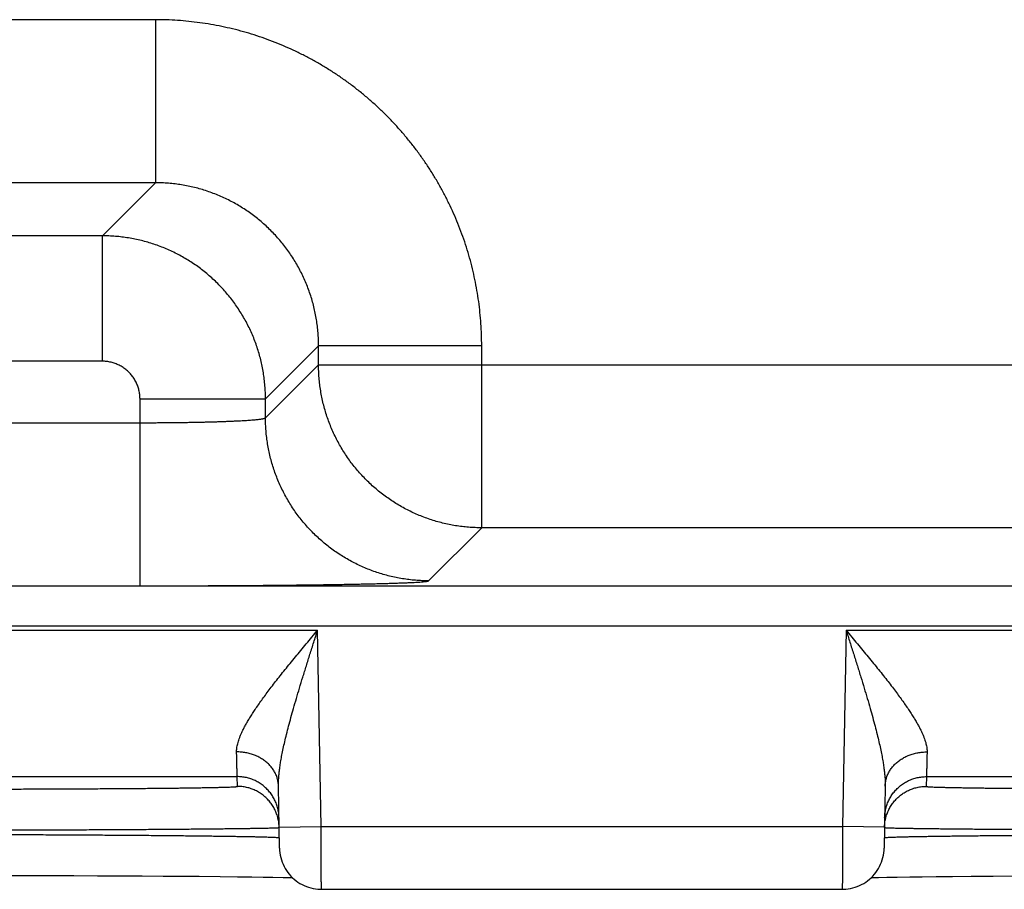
# Model space of a CAD drawing. Header units: inches. Extents: x 0 to 34, y 0 to 22.
# Tile 85 of 105: x 19.546 to 20.017, y 15.451 to 15.866. Entities that reach past the tile are written whole.
import ezdxf

# ---------------------------------------------------------------- set-up
doc = ezdxf.new("R2010")
doc.units = ezdxf.units.IN
doc.header["$LTSCALE"] = 1.87
doc.header["$MEASUREMENT"] = 0
doc.layers.get('0').update_dxf_attribs({"linetype": 'CONTINUOUS'})

msp = doc.modelspace()

# ---------------------------------------------------------------- linework, layer by layer
at = {"color": 7, "linetype": 'CONTINUOUS'}
for p, q in [((19.61137, 15.86637), (19.46106, 15.86637)), ((19.61137, 15.86637), (19.61137, 15.78839)), ((19.61137, 15.78839), (19.46106, 15.78839)), ((19.61137, 15.78839), (19.586, 15.76302)), ((19.586, 15.76302), (19.48643, 15.76302)), ((19.586, 15.70303), (19.586, 15.76302)), ((19.68936, 15.7104), (19.66399, 15.68503)), ((19.76735, 15.7104), (19.68936, 15.7104)), ((19.68936, 15.70137), (19.68936, 15.7104)), ((19.76735, 15.62339), (19.76735, 15.7104)), ((19.586, 15.70303), (19.48643, 15.70303)), ((19.66399, 15.676), (19.68936, 15.70137)), ((19.68936, 15.70137), (20.31307, 15.70137)), ((19.604, 15.68503), (19.66399, 15.68503)), ((19.604, 15.59565), (19.604, 15.68503)), ((19.66399, 15.676), (19.66399, 15.68503)), ((19.46843, 15.67364), (19.604, 15.67364)), ((19.74198, 15.59802), (19.76735, 15.62339)), ((20.23508, 15.62339), (19.76735, 15.62339)), ((13.33862, 15.59557), (20.72891, 15.59557)), ((19.46843, 15.59565), (19.604, 15.59565)), ((13.33862, 15.57655), (20.72891, 15.57655)), ((19.01154, 15.5744), (19.68889, 15.5744)), ((19.69053, 15.4805), (19.68889, 15.5744)), ((19.94154, 15.5744), (19.9399, 15.4805)), ((19.94154, 15.5744), (20.61889, 15.5744)), ((19.04998, 15.5044), (19.65045, 15.5044)), ((19.65054, 15.49972), (19.65045, 15.5044)), ((19.67071, 15.47016), (19.67019, 15.49991)), ((19.96025, 15.49991), (19.95973, 15.47016)), ((19.97998, 15.5044), (19.9799, 15.49972)), ((19.97998, 15.5044), (20.58045, 15.5044)), ((19.67053, 15.48016), (19.69053, 15.4805)), ((19.69053, 15.4805), (19.9399, 15.4805)), ((19.9599, 15.48016), (19.9399, 15.4805)), ((19.53708, 15.45715), (19.54907, 15.45713)), ((19.54907, 15.45713), (19.56087, 15.4571)), ((19.56087, 15.4571), (19.5724, 15.45706)), ((19.5724, 15.45706), (19.58362, 15.45702)), ((19.58362, 15.45702), (19.5945, 15.45697)), ((19.5945, 15.45697), (19.60498, 15.45691)), ((19.60498, 15.45691), (19.61503, 15.45685)), ((19.61503, 15.45685), (19.62424, 15.45678)), ((19.62424, 15.45678), (19.6323, 15.45672)), ((19.6323, 15.45672), (19.64238, 15.45663)), ((19.64238, 15.45663), (19.65067, 15.45654)), ((19.65067, 15.45654), (19.65744, 15.45646)), ((19.65744, 15.45646), (19.66293, 15.45639)), ((19.66293, 15.45639), (19.66749, 15.45632)), ((19.66749, 15.45632), (19.67248, 15.45623)), ((19.95364, 15.45614), (19.95702, 15.45621)), ((19.95702, 15.45621), (19.96104, 15.45628)), ((19.96104, 15.45628), (19.96596, 15.45636)), ((19.96596, 15.45636), (19.97207, 15.45645)), ((19.97207, 15.45645), (19.97788, 15.45652)), ((19.97788, 15.45652), (19.98458, 15.45659)), ((19.98458, 15.45659), (19.99234, 15.45667)), ((19.99234, 15.45667), (20.00136, 15.45675)), ((20.00136, 15.45675), (20.01188, 15.45682)), ((20.01188, 15.45682), (20.02094, 15.45688)), ((19.6907, 15.4505), (19.93973, 15.4505))]:
    msp.add_line(p, q, dxfattribs=at)
for points in [[(19.67071, 15.47016), (19.67076, 15.46903), (19.67087, 15.4679), (19.67105, 15.46679), (19.67129, 15.46569), (19.6716, 15.4646), (19.67196, 15.46353), (19.67238, 15.46248), (19.67287, 15.46146), (19.6734, 15.46047), (19.674, 15.45951), (19.67465, 15.45858), (19.67534, 15.45769), (19.67609, 15.45685), (19.67689, 15.45604), (19.67772, 15.45529), (19.6786, 15.45458), (19.67952, 15.45392), (19.68048, 15.45332), (19.68146, 15.45277), (19.68248, 15.45227), (19.68352, 15.45184), (19.68459, 15.45146), (19.68567, 15.45115), (19.68677, 15.45089), (19.68788, 15.4507), (19.68901, 15.45058), (19.69013, 15.45051), (19.6907, 15.4505)], [(19.93973, 15.4505), (19.9403, 15.45051), (19.94143, 15.45058), (19.94255, 15.4507), (19.94366, 15.45089), (19.94476, 15.45115), (19.94585, 15.45146), (19.94691, 15.45184), (19.94795, 15.45227), (19.94897, 15.45277), (19.94996, 15.45332), (19.95091, 15.45392), (19.95183, 15.45458), (19.95271, 15.45529), (19.95355, 15.45604), (19.95434, 15.45685), (19.95509, 15.45769), (19.95579, 15.45858), (19.95643, 15.45951), (19.95703, 15.46047), (19.95757, 15.46146), (19.95805, 15.46248), (19.95847, 15.46353), (19.95884, 15.4646), (19.95914, 15.46569), (19.95938, 15.46679), (19.95956, 15.4679), (19.95967, 15.46903), (19.95973, 15.47016)], [(19.67248, 15.45623), (19.6765, 15.45615), (19.67679, 15.45614)]]:
    msp.add_lwpolyline(points, dxfattribs=at)
for points, knots in [([(19.76735, 15.7104), (19.76735, 15.71217), (19.76729, 15.71571), (19.76702, 15.72102), (19.76656, 15.72633), (19.76593, 15.73162), (19.76511, 15.73688), (19.76412, 15.74212), (19.76295, 15.74731), (19.7616, 15.75247), (19.76008, 15.75757), (19.75838, 15.76263), (19.75651, 15.76762), (19.75447, 15.77254), (19.75226, 15.77739), (19.74989, 15.78216), (19.74736, 15.78685), (19.74467, 15.79145), (19.74183, 15.79595), (19.73883, 15.80036), (19.73569, 15.80466), (19.73239, 15.80885), (19.72896, 15.81292), (19.72539, 15.81688), (19.72169, 15.82071), (19.71786, 15.82441), (19.7139, 15.82798), (19.70983, 15.83142), (19.70564, 15.83471), (19.70134, 15.83785), (19.69694, 15.84085), (19.69243, 15.8437), (19.68783, 15.84639), (19.68314, 15.84892), (19.67837, 15.85129), (19.67352, 15.85349), (19.6686, 15.85553), (19.66361, 15.8574), (19.65856, 15.8591), (19.65345, 15.86062), (19.6483, 15.86197), (19.6431, 15.86314), (19.63786, 15.86414), (19.6326, 15.86495), (19.62731, 15.86559), (19.622, 15.86604), (19.61669, 15.86631), (19.61314, 15.86637), (19.61137, 15.86637)], [0, 0, 0, 0, 0.021679, 0.043391, 0.065125, 0.086868, 0.108612, 0.130348, 0.152083, 0.173825, 0.195576, 0.217329, 0.239078, 0.260824, 0.282566, 0.304307, 0.326048, 0.34779, 0.369532, 0.391275, 0.413018, 0.43476, 0.456502, 0.478244, 0.499987, 0.521728, 0.54347, 0.565212, 0.586954, 0.608697, 0.63044, 0.652182, 0.673925, 0.695668, 0.717409, 0.73915, 0.760892, 0.782639, 0.804392, 0.826144, 0.847888, 0.869627, 0.891369, 0.913118, 0.934866, 0.956604, 0.978319, 1, 1, 1, 1]), ([(19.68936, 15.7104), (19.68936, 15.71144), (19.68932, 15.71354), (19.68913, 15.71668), (19.68882, 15.7198), (19.68837, 15.72292), (19.68781, 15.72601), (19.68712, 15.72907), (19.68631, 15.73211), (19.68537, 15.73511), (19.68432, 15.73807), (19.68315, 15.74098), (19.68186, 15.74385), (19.68046, 15.74666), (19.67894, 15.74941), (19.67732, 15.7521), (19.67558, 15.75472), (19.67375, 15.75727), (19.67181, 15.75974), (19.66978, 15.76213), (19.66765, 15.76444), (19.66543, 15.76666), (19.66312, 15.76879), (19.66073, 15.77083), (19.65825, 15.77277), (19.65571, 15.7746), (19.65308, 15.77633), (19.6504, 15.77796), (19.64764, 15.77948), (19.64483, 15.78088), (19.64197, 15.78217), (19.63905, 15.78334), (19.63609, 15.7844), (19.63309, 15.78533), (19.63005, 15.78614), (19.62699, 15.78683), (19.62389, 15.7874), (19.62078, 15.78784), (19.61765, 15.78816), (19.61452, 15.78834), (19.61242, 15.78839), (19.61137, 15.78839)], [0, 0, 0, 0, 0.025651, 0.0513, 0.076947, 0.102591, 0.128237, 0.153883, 0.179527, 0.205168, 0.230806, 0.256442, 0.282076, 0.307709, 0.333341, 0.358973, 0.384606, 0.410237, 0.435867, 0.461498, 0.487129, 0.512759, 0.538389, 0.564021, 0.589654, 0.615288, 0.640922, 0.666557, 0.692194, 0.717832, 0.74347, 0.769112, 0.794758, 0.820409, 0.846064, 0.871721, 0.897376, 0.923029, 0.948682, 0.974339, 1, 1, 1, 1]), ([(19.66399, 15.68503), (19.66399, 15.68608), (19.66395, 15.68817), (19.66376, 15.69131), (19.66344, 15.69443), (19.663, 15.69754), (19.66243, 15.70064), (19.66174, 15.7037), (19.66093, 15.70674), (19.65999, 15.70974), (19.65893, 15.7127), (19.65776, 15.71561), (19.65647, 15.71848), (19.65506, 15.72129), (19.65355, 15.72404), (19.65192, 15.72673), (19.65019, 15.72935), (19.64836, 15.73189), (19.64642, 15.73436), (19.64438, 15.73676), (19.64225, 15.73906), (19.64003, 15.74128), (19.63772, 15.74341), (19.63533, 15.74545), (19.63286, 15.74739), (19.63031, 15.74922), (19.62769, 15.75096), (19.625, 15.75258), (19.62224, 15.7541), (19.61943, 15.7555), (19.61657, 15.75679), (19.61365, 15.75797), (19.61069, 15.75902), (19.60769, 15.75996), (19.60466, 15.76077), (19.60159, 15.76146), (19.5985, 15.76203), (19.5954, 15.76247), (19.59227, 15.76278), (19.58914, 15.76297), (19.58705, 15.76302), (19.586, 15.76302)], [0, 0, 0, 0, 0.025649, 0.051299, 0.076949, 0.102599, 0.12825, 0.153902, 0.179554, 0.205206, 0.230861, 0.256516, 0.282163, 0.307798, 0.333428, 0.359062, 0.384696, 0.410327, 0.435953, 0.461578, 0.487206, 0.512843, 0.538488, 0.564134, 0.589778, 0.615424, 0.641077, 0.666731, 0.692383, 0.718035, 0.74369, 0.769342, 0.794985, 0.820622, 0.846261, 0.871901, 0.897532, 0.923151, 0.948764, 0.974379, 1, 1, 1, 1]), ([(19.604, 15.68503), (19.604, 15.68537), (19.60398, 15.68607), (19.60389, 15.68711), (19.60374, 15.68814), (19.60353, 15.68917), (19.60326, 15.69018), (19.60293, 15.69118), (19.60254, 15.69215), (19.6021, 15.6931), (19.6016, 15.69403), (19.60105, 15.69492), (19.60045, 15.69578), (19.5998, 15.6966), (19.5991, 15.69738), (19.59836, 15.69813), (19.59758, 15.69882), (19.59676, 15.69947), (19.5959, 15.70007), (19.595, 15.70063), (19.59408, 15.70112), (19.59313, 15.70156), (19.59216, 15.70195), (19.59116, 15.70228), (19.59014, 15.70255), (19.58912, 15.70276), (19.58808, 15.70292), (19.58704, 15.70301), (19.58635, 15.70303), (19.586, 15.70303)], [0, 0, 0, 0, 0.036709, 0.073587, 0.110586, 0.147665, 0.184784, 0.221901, 0.258985, 0.296046, 0.333105, 0.370177, 0.407259, 0.444342, 0.481418, 0.518492, 0.55557, 0.592653, 0.629736, 0.666809, 0.703866, 0.740926, 0.778015, 0.815145, 0.85228, 0.889378, 0.926393, 0.963283, 1, 1, 1, 1]), ([(19.76735, 15.62339), (19.7663, 15.62339), (19.76421, 15.62343), (19.76107, 15.62362), (19.75795, 15.62394), (19.75484, 15.62438), (19.75175, 15.62495), (19.74868, 15.62564), (19.74565, 15.62645), (19.74265, 15.62739), (19.73969, 15.62844), (19.73678, 15.62961), (19.73391, 15.6309), (19.7311, 15.63231), (19.72835, 15.63382), (19.72566, 15.63545), (19.72304, 15.63718), (19.72049, 15.63902), (19.71802, 15.64096), (19.71562, 15.64299), (19.71332, 15.64512), (19.71109, 15.64735), (19.70896, 15.64965), (19.70693, 15.65205), (19.70499, 15.65452), (19.70315, 15.65707), (19.70142, 15.65969), (19.6998, 15.66238), (19.69828, 15.66513), (19.69688, 15.66794), (19.69559, 15.67081), (19.69441, 15.67372), (19.69336, 15.67668), (19.69242, 15.67968), (19.69161, 15.68271), (19.69092, 15.68578), (19.69035, 15.68887), (19.68991, 15.69198), (19.68959, 15.6951), (19.6894, 15.69823), (19.68936, 15.70033), (19.68936, 15.70137)], [0, 0, 0, 0, 0.02564, 0.05128, 0.076921, 0.102562, 0.128203, 0.153844, 0.179486, 0.205128, 0.23077, 0.256413, 0.282055, 0.307698, 0.333341, 0.358984, 0.384628, 0.410271, 0.435915, 0.461558, 0.487202, 0.512845, 0.538489, 0.564132, 0.589776, 0.615419, 0.641062, 0.666705, 0.692348, 0.71799, 0.743634, 0.769276, 0.794917, 0.820558, 0.846199, 0.871842, 0.897484, 0.923122, 0.948753, 0.974378, 1, 1, 1, 1]), ([(19.604, 15.67364), (19.60486, 15.67364), (19.60658, 15.67364), (19.60917, 15.67365), (19.61174, 15.67366), (19.6143, 15.67367), (19.61683, 15.67369), (19.61935, 15.67372), (19.62183, 15.67375), (19.62428, 15.67378), (19.6267, 15.67382), (19.62907, 15.67386), (19.63139, 15.6739), (19.63366, 15.67395), (19.63588, 15.674), (19.63804, 15.67406), (19.64014, 15.67412), (19.64217, 15.67419), (19.64413, 15.67425), (19.64602, 15.67433), (19.64782, 15.6744), (19.64955, 15.67448), (19.65119, 15.67456), (19.65274, 15.67464), (19.6542, 15.67473), (19.65557, 15.67481), (19.65684, 15.6749), (19.65802, 15.675), (19.65909, 15.67509), (19.66006, 15.67519), (19.66093, 15.67528), (19.66169, 15.67538), (19.66234, 15.67548), (19.66288, 15.67558), (19.66332, 15.67568), (19.66365, 15.67578), (19.66387, 15.67587), (19.66397, 15.67596), (19.66399, 15.676)], [0, 0, 0, 0, 0.042991, 0.085924, 0.128707, 0.171258, 0.21349, 0.255321, 0.296667, 0.337447, 0.377581, 0.417004, 0.455656, 0.493477, 0.530407, 0.56637, 0.601289, 0.635089, 0.667703, 0.699071, 0.72914, 0.757856, 0.785171, 0.81103, 0.835387, 0.858194, 0.87941, 0.898996, 0.916917, 0.933141, 0.947642, 0.960394, 0.971379, 0.980583, 0.988005, 0.993656, 0.997589, 1, 1, 1, 1]), ([(19.74198, 15.59802), (19.74093, 15.59802), (19.73884, 15.59806), (19.7357, 15.59825), (19.73258, 15.59857), (19.72947, 15.59901), (19.72638, 15.59958), (19.72331, 15.60027), (19.72028, 15.60108), (19.71728, 15.60202), (19.71432, 15.60307), (19.71141, 15.60424), (19.70854, 15.60553), (19.70573, 15.60694), (19.70298, 15.60845), (19.70029, 15.61008), (19.69767, 15.61181), (19.69512, 15.61365), (19.69265, 15.61559), (19.69026, 15.61762), (19.68795, 15.61975), (19.68573, 15.62197), (19.6836, 15.62428), (19.68156, 15.62668), (19.67962, 15.62915), (19.67779, 15.6317), (19.67605, 15.63432), (19.67443, 15.63701), (19.67291, 15.63976), (19.67151, 15.64257), (19.67022, 15.64543), (19.66905, 15.64835), (19.66799, 15.65131), (19.66706, 15.6543), (19.66624, 15.65734), (19.66555, 15.6604), (19.66498, 15.66349), (19.66454, 15.6666), (19.66422, 15.66973), (19.66403, 15.67286), (19.66399, 15.67496), (19.66399, 15.676)], [0, 0, 0, 0, 0.025639, 0.051278, 0.076917, 0.102557, 0.128197, 0.153837, 0.179478, 0.205119, 0.23076, 0.256401, 0.282043, 0.307684, 0.333326, 0.358968, 0.38461, 0.410253, 0.435895, 0.461538, 0.48718, 0.512822, 0.538465, 0.564107, 0.58975, 0.615392, 0.641034, 0.666676, 0.692318, 0.717959, 0.743601, 0.769242, 0.794883, 0.820523, 0.846164, 0.871804, 0.897444, 0.923083, 0.948722, 0.974361, 1, 1, 1, 1]), ([(19.604, 15.59565), (19.60562, 15.59565), (19.60885, 15.59565), (19.61371, 15.59565), (19.61855, 15.59566), (19.62339, 15.59567), (19.62819, 15.59569), (19.63297, 15.5957), (19.63771, 15.59572), (19.64241, 15.59574), (19.64707, 15.59577), (19.65167, 15.5958), (19.65621, 15.59583), (19.66068, 15.59586), (19.66509, 15.5959), (19.66941, 15.59594), (19.67366, 15.59598), (19.67782, 15.59602), (19.68189, 15.59607), (19.68586, 15.59612), (19.68973, 15.59617), (19.69349, 15.59622), (19.69714, 15.59628), (19.70067, 15.59634), (19.70409, 15.5964), (19.70737, 15.59646), (19.71053, 15.59653), (19.71356, 15.59659), (19.71645, 15.59666), (19.7192, 15.59673), (19.72181, 15.5968), (19.72427, 15.59688), (19.72658, 15.59695), (19.72874, 15.59703), (19.73074, 15.5971), (19.73258, 15.59718), (19.73427, 15.59726), (19.73579, 15.59734), (19.73714, 15.59742), (19.73833, 15.5975), (19.73936, 15.59759), (19.74021, 15.59767), (19.7409, 15.59775), (19.74141, 15.59783), (19.74175, 15.59791), (19.74193, 15.59797), (19.74198, 15.59802)], [0, 0, 0, 0, 0.035155, 0.070332, 0.105465, 0.140486, 0.175331, 0.209946, 0.2443, 0.278364, 0.312092, 0.345431, 0.378331, 0.410756, 0.442665, 0.474023, 0.504795, 0.534941, 0.564421, 0.593196, 0.62123, 0.648493, 0.674951, 0.700568, 0.725307, 0.74914, 0.772045, 0.79399, 0.814946, 0.834883, 0.853777, 0.871611, 0.888361, 0.904004, 0.918516, 0.931885, 0.944098, 0.95514, 0.964991, 0.97364, 0.981076, 0.987296, 0.992293, 0.996066, 0.99862, 1, 1, 1, 1]), ([(19.65019, 15.51619), (19.65018, 15.51649), (19.6502, 15.51711), (19.65028, 15.51807), (19.65045, 15.51909), (19.65069, 15.52017), (19.65102, 15.52132), (19.65143, 15.52254), (19.65193, 15.52384), (19.65253, 15.52522), (19.65323, 15.5267), (19.65403, 15.52826), (19.65495, 15.52993), (19.65599, 15.53169), (19.65714, 15.53357), (19.65842, 15.53556), (19.65983, 15.53766), (19.66138, 15.53987), (19.66305, 15.54221), (19.66487, 15.54466), (19.66681, 15.54723), (19.66888, 15.54992), (19.67107, 15.55271), (19.67338, 15.5556), (19.6758, 15.55859), (19.6783, 15.56165), (19.68088, 15.56478), (19.68352, 15.56795), (19.68619, 15.57117), (19.68799, 15.57332), (19.68889, 15.5744)], [0, 0, 0, 0, 0.012748, 0.02631, 0.040825, 0.05643, 0.073259, 0.091446, 0.111119, 0.132398, 0.155408, 0.180278, 0.207125, 0.236056, 0.267179, 0.300592, 0.336369, 0.374569, 0.415239, 0.458386, 0.503977, 0.551968, 0.602248, 0.654668, 0.709049, 0.765114, 0.822551, 0.881048, 0.940301, 1, 1, 1, 1]), ([(19.67019, 15.49991), (19.67018, 15.50044), (19.67018, 15.50154), (19.67026, 15.50328), (19.6704, 15.50518), (19.67063, 15.50728), (19.67094, 15.50958), (19.67135, 15.5121), (19.67186, 15.51486), (19.67248, 15.51788), (19.67322, 15.52116), (19.67408, 15.52472), (19.67506, 15.52857), (19.67618, 15.53271), (19.67742, 15.53714), (19.67878, 15.54184), (19.68026, 15.54682), (19.68185, 15.55202), (19.68353, 15.55743), (19.68527, 15.563), (19.68707, 15.56867), (19.68828, 15.57248), (19.68889, 15.5744)], [0, 0, 0, 0, 0.020468, 0.042947, 0.067689, 0.09495, 0.124998, 0.158101, 0.194485, 0.234378, 0.277984, 0.325491, 0.377042, 0.432698, 0.492454, 0.556176, 0.623645, 0.6945, 0.768249, 0.844204, 0.921675, 1, 1, 1, 1]), ([(19.94154, 15.5744), (19.94215, 15.57248), (19.94336, 15.56867), (19.94516, 15.563), (19.94691, 15.55743), (19.94858, 15.55202), (19.95017, 15.54682), (19.95165, 15.54184), (19.95302, 15.53714), (19.95426, 15.53271), (19.95537, 15.52857), (19.95635, 15.52472), (19.95721, 15.52116), (19.95795, 15.51788), (19.95857, 15.51486), (19.95908, 15.5121), (19.95949, 15.50958), (19.9598, 15.50728), (19.96003, 15.50518), (19.96018, 15.50328), (19.96025, 15.50154), (19.96025, 15.50044), (19.96025, 15.49991)], [0, 0, 0, 0, 0.078325, 0.155796, 0.231751, 0.3055, 0.376355, 0.443825, 0.507547, 0.567302, 0.622959, 0.674509, 0.722017, 0.765623, 0.805516, 0.8419, 0.875003, 0.905051, 0.932311, 0.957054, 0.979532, 1, 1, 1, 1]), ([(19.94154, 15.5744), (19.94244, 15.57332), (19.94424, 15.57117), (19.94692, 15.56795), (19.94955, 15.56478), (19.95213, 15.56165), (19.95464, 15.55859), (19.95705, 15.5556), (19.95936, 15.55271), (19.96155, 15.54992), (19.96363, 15.54723), (19.96557, 15.54466), (19.96738, 15.54221), (19.96906, 15.53987), (19.9706, 15.53766), (19.97201, 15.53556), (19.97329, 15.53357), (19.97445, 15.53169), (19.97548, 15.52993), (19.9764, 15.52826), (19.97721, 15.5267), (19.9779, 15.52522), (19.9785, 15.52384), (19.97901, 15.52254), (19.97942, 15.52132), (19.97974, 15.52017), (19.97998, 15.51909), (19.98015, 15.51807), (19.98024, 15.51711), (19.98025, 15.51649), (19.98024, 15.51619)], [0, 0, 0, 0, 0.059699, 0.118952, 0.177449, 0.234886, 0.290951, 0.345331, 0.397752, 0.448032, 0.496022, 0.541614, 0.58476, 0.625431, 0.663631, 0.699408, 0.732821, 0.763944, 0.792875, 0.819722, 0.844591, 0.867602, 0.888881, 0.908554, 0.926741, 0.94357, 0.959175, 0.97369, 0.987252, 1, 1, 1, 1]), ([(19.67019, 15.49991), (19.67018, 15.50022), (19.67015, 15.50084), (19.67004, 15.50176), (19.66987, 15.50267), (19.66964, 15.50357), (19.66935, 15.50447), (19.669, 15.50534), (19.66859, 15.5062), (19.66812, 15.50704), (19.6676, 15.50785), (19.66703, 15.50864), (19.6664, 15.5094), (19.66573, 15.51013), (19.665, 15.51083), (19.66423, 15.51149), (19.66342, 15.51212), (19.66256, 15.51271), (19.66167, 15.51325), (19.66074, 15.51376), (19.65978, 15.51422), (19.65879, 15.51463), (19.65778, 15.515), (19.65674, 15.51532), (19.65568, 15.51559), (19.6546, 15.51582), (19.65351, 15.51599), (19.65241, 15.51611), (19.6513, 15.51618), (19.65056, 15.5162), (19.65019, 15.51619)], [0, 0, 0, 0, 0.032392, 0.064828, 0.097353, 0.130008, 0.162834, 0.195869, 0.229146, 0.262697, 0.296547, 0.33072, 0.365232, 0.400096, 0.435322, 0.470911, 0.506865, 0.543176, 0.579837, 0.616833, 0.654147, 0.691759, 0.729644, 0.767777, 0.806127, 0.844665, 0.883356, 0.922166, 0.96106, 1, 1, 1, 1]), ([(19.65045, 15.5044), (19.65045, 15.50443), (19.65045, 15.50452), (19.65045, 15.50473), (19.65044, 15.50505), (19.65043, 15.5055), (19.65042, 15.50606), (19.6504, 15.50674), (19.65038, 15.50754), (19.65036, 15.50845), (19.65034, 15.50947), (19.65032, 15.51061), (19.65029, 15.51185), (19.65026, 15.51321), (19.65022, 15.51467), (19.6502, 15.51567), (19.65019, 15.51619)], [0, 0, 0, 0, 0.007237, 0.024647, 0.052204, 0.089867, 0.137575, 0.195249, 0.26279, 0.340082, 0.426991, 0.523369, 0.629049, 0.743853, 0.867579, 1, 1, 1, 1]), ([(19.96025, 15.49991), (19.96025, 15.50022), (19.96028, 15.50084), (19.96039, 15.50176), (19.96056, 15.50267), (19.96079, 15.50357), (19.96108, 15.50447), (19.96143, 15.50534), (19.96184, 15.5062), (19.96231, 15.50704), (19.96283, 15.50785), (19.9634, 15.50864), (19.96403, 15.5094), (19.96471, 15.51013), (19.96543, 15.51083), (19.9662, 15.51149), (19.96701, 15.51212), (19.96787, 15.51271), (19.96876, 15.51325), (19.96969, 15.51376), (19.97065, 15.51422), (19.97164, 15.51463), (19.97266, 15.515), (19.9737, 15.51532), (19.97476, 15.51559), (19.97583, 15.51582), (19.97692, 15.51599), (19.97802, 15.51611), (19.97913, 15.51618), (19.97987, 15.5162), (19.98024, 15.51619)], [0, 0, 0, 0, 0.032391, 0.064827, 0.097351, 0.130006, 0.162832, 0.195867, 0.229144, 0.262694, 0.296544, 0.330717, 0.365228, 0.400093, 0.435318, 0.470908, 0.506861, 0.543173, 0.579833, 0.616829, 0.654144, 0.691755, 0.729641, 0.767774, 0.806125, 0.844663, 0.883355, 0.922165, 0.961059, 1, 1, 1, 1]), ([(19.98024, 15.51619), (19.98023, 15.51567), (19.98021, 15.51467), (19.98018, 15.51321), (19.98015, 15.51185), (19.98012, 15.51061), (19.98009, 15.50947), (19.98007, 15.50845), (19.98005, 15.50754), (19.98003, 15.50674), (19.98002, 15.50606), (19.98, 15.5055), (19.97999, 15.50505), (19.97999, 15.50473), (19.97998, 15.50452), (19.97998, 15.50443), (19.97998, 15.5044)], [0, 0, 0, 0, 0.132421, 0.256145, 0.370945, 0.476622, 0.572998, 0.659906, 0.737199, 0.804741, 0.862417, 0.910128, 0.947793, 0.975352, 0.992763, 1, 1, 1, 1]), ([(19.67045, 15.48475), (19.67045, 15.48512), (19.67041, 15.48586), (19.6703, 15.48696), (19.67013, 15.48806), (19.66989, 15.48914), (19.6696, 15.49021), (19.66925, 15.49127), (19.66884, 15.4923), (19.66837, 15.49331), (19.66785, 15.49429), (19.66728, 15.49524), (19.66665, 15.49615), (19.66597, 15.49703), (19.66525, 15.49787), (19.66448, 15.49867), (19.66367, 15.49943), (19.66281, 15.50014), (19.66192, 15.5008), (19.661, 15.50141), (19.66004, 15.50197), (19.65905, 15.50247), (19.65803, 15.50292), (19.65699, 15.50331), (19.65593, 15.50364), (19.65486, 15.50392), (19.65377, 15.50413), (19.65267, 15.50429), (19.65156, 15.50438), (19.65082, 15.5044), (19.65045, 15.5044)], [0, 0, 0, 0, 0.035714, 0.071427, 0.107141, 0.142855, 0.178568, 0.214282, 0.249996, 0.28571, 0.321424, 0.357138, 0.392852, 0.428566, 0.46428, 0.499994, 0.535708, 0.571423, 0.607137, 0.642852, 0.678566, 0.714281, 0.749996, 0.785711, 0.821425, 0.85714, 0.892855, 0.92857, 0.964285, 1, 1, 1, 1]), ([(19.95998, 15.48475), (19.95999, 15.48512), (19.96002, 15.48586), (19.96013, 15.48696), (19.9603, 15.48806), (19.96054, 15.48914), (19.96083, 15.49021), (19.96118, 15.49127), (19.96159, 15.4923), (19.96206, 15.49331), (19.96258, 15.49429), (19.96316, 15.49524), (19.96378, 15.49615), (19.96446, 15.49703), (19.96518, 15.49787), (19.96595, 15.49867), (19.96677, 15.49943), (19.96762, 15.50014), (19.96851, 15.5008), (19.96944, 15.50141), (19.9704, 15.50197), (19.97139, 15.50247), (19.9724, 15.50292), (19.97344, 15.50331), (19.9745, 15.50364), (19.97557, 15.50392), (19.97666, 15.50413), (19.97776, 15.50429), (19.97887, 15.50438), (19.97961, 15.5044), (19.97998, 15.5044)], [0, 0, 0, 0, 0.035714, 0.071427, 0.107141, 0.142855, 0.178568, 0.214282, 0.249996, 0.28571, 0.321424, 0.357138, 0.392852, 0.428566, 0.46428, 0.499994, 0.535708, 0.571423, 0.607137, 0.642852, 0.678566, 0.714281, 0.749996, 0.785711, 0.821425, 0.85714, 0.892855, 0.92857, 0.964285, 1, 1, 1, 1]), ([(19.50058, 15.49841), (19.50229, 15.49841), (19.50571, 15.49841), (19.51082, 15.49841), (19.51593, 15.49842), (19.52101, 15.49842), (19.52607, 15.49843), (19.53109, 15.49844), (19.53609, 15.49845), (19.54104, 15.49846), (19.54594, 15.49847), (19.55079, 15.49849), (19.55559, 15.4985), (19.56032, 15.49852), (19.56497, 15.49854), (19.56956, 15.49856), (19.57406, 15.49858), (19.57848, 15.4986), (19.5828, 15.49863), (19.58703, 15.49865), (19.59116, 15.49868), (19.59519, 15.4987), (19.5991, 15.49873), (19.6029, 15.49876), (19.60658, 15.49879), (19.61014, 15.49883), (19.61357, 15.49886), (19.61686, 15.49889), (19.62002, 15.49893), (19.62305, 15.49896), (19.62593, 15.499), (19.62866, 15.49904), (19.63124, 15.49908), (19.63367, 15.49912), (19.63595, 15.49916), (19.63807, 15.4992), (19.64003, 15.49924), (19.64183, 15.49928), (19.64346, 15.49932), (19.64492, 15.49936), (19.64622, 15.49941), (19.64735, 15.49945), (19.6483, 15.49949), (19.64909, 15.49954), (19.64968, 15.49958), (19.65015, 15.49962), (19.65036, 15.49967), (19.65054, 15.49969), (19.65054, 15.49972)], [0, 0, 0, 0, 0.034179, 0.068307, 0.102345, 0.13625, 0.169984, 0.203512, 0.236803, 0.269825, 0.302539, 0.334906, 0.366883, 0.398426, 0.429499, 0.460068, 0.490102, 0.519565, 0.548423, 0.576641, 0.604187, 0.631029, 0.657136, 0.682477, 0.707021, 0.730741, 0.75361, 0.775602, 0.796692, 0.816852, 0.836059, 0.854291, 0.87153, 0.887753, 0.90294, 0.917073, 0.930141, 0.942128, 0.953018, 0.962793, 0.971443, 0.978961, 0.985339, 0.990571, 0.99465, 0.997574, 0.999345, 1, 1, 1, 1]), ([(19.67053, 15.48016), (19.67052, 15.4805), (19.67049, 15.48121), (19.67038, 15.48228), (19.67021, 15.48338), (19.66998, 15.48447), (19.66968, 15.48554), (19.66933, 15.48659), (19.66892, 15.48762), (19.66846, 15.48863), (19.66793, 15.48961), (19.66736, 15.49056), (19.66673, 15.49147), (19.66606, 15.49235), (19.66533, 15.49319), (19.66456, 15.49399), (19.66375, 15.49475), (19.6629, 15.49546), (19.662, 15.49612), (19.66108, 15.49673), (19.66012, 15.49729), (19.65913, 15.49779), (19.65811, 15.49824), (19.65707, 15.49863), (19.65602, 15.49897), (19.65494, 15.49924), (19.65385, 15.49945), (19.65275, 15.49961), (19.65165, 15.4997), (19.65091, 15.49972), (19.65054, 15.49972)], [0, 0, 0, 0, 0.033068, 0.068879, 0.104691, 0.140503, 0.176314, 0.212126, 0.247938, 0.28375, 0.319562, 0.355374, 0.391186, 0.426998, 0.46281, 0.498622, 0.534434, 0.570247, 0.606059, 0.641872, 0.677684, 0.713497, 0.74931, 0.785123, 0.820935, 0.856748, 0.892561, 0.928374, 0.964187, 1, 1, 1, 1]), ([(19.9599, 15.48016), (19.95991, 15.4805), (19.95994, 15.48121), (19.96005, 15.48228), (19.96022, 15.48338), (19.96046, 15.48447), (19.96075, 15.48554), (19.9611, 15.48659), (19.96151, 15.48762), (19.96198, 15.48863), (19.9625, 15.48961), (19.96307, 15.49056), (19.9637, 15.49147), (19.96438, 15.49235), (19.9651, 15.49319), (19.96587, 15.49399), (19.96668, 15.49475), (19.96754, 15.49546), (19.96843, 15.49612), (19.96936, 15.49673), (19.97032, 15.49729), (19.9713, 15.49779), (19.97232, 15.49824), (19.97336, 15.49863), (19.97442, 15.49897), (19.97549, 15.49924), (19.97658, 15.49945), (19.97768, 15.49961), (19.97879, 15.4997), (19.97953, 15.49972), (19.9799, 15.49972)], [0, 0, 0, 0, 0.033068, 0.068879, 0.104691, 0.140503, 0.176314, 0.212126, 0.247938, 0.28375, 0.319562, 0.355374, 0.391186, 0.426998, 0.46281, 0.498622, 0.534434, 0.570247, 0.606059, 0.641872, 0.677684, 0.713497, 0.74931, 0.785123, 0.820935, 0.856748, 0.892561, 0.928374, 0.964187, 1, 1, 1, 1]), ([(19.9799, 15.49972), (19.9799, 15.49969), (19.98007, 15.49967), (19.98028, 15.49962), (19.98075, 15.49958), (19.98135, 15.49954), (19.98213, 15.49949), (19.98309, 15.49945), (19.98421, 15.49941), (19.98551, 15.49936), (19.98698, 15.49932), (19.98861, 15.49928), (19.9904, 15.49924), (19.99236, 15.4992), (19.99448, 15.49916), (19.99676, 15.49912), (19.99919, 15.49908), (20.00177, 15.49904), (20.00451, 15.499), (20.00739, 15.49896), (20.01041, 15.49893), (20.01357, 15.49889), (20.01687, 15.49886), (20.0203, 15.49883), (20.02385, 15.49879), (20.02753, 15.49876), (20.03133, 15.49873), (20.03524, 15.4987), (20.03927, 15.49868), (20.0434, 15.49865), (20.04763, 15.49863), (20.05196, 15.4986), (20.05637, 15.49858), (20.06088, 15.49856), (20.06546, 15.49854), (20.07012, 15.49852), (20.07485, 15.4985), (20.07964, 15.49849), (20.08449, 15.49847), (20.0894, 15.49846), (20.09435, 15.49845), (20.09934, 15.49844), (20.10437, 15.49843), (20.10943, 15.49842), (20.11451, 15.49842), (20.11961, 15.49841), (20.12473, 15.49841), (20.12814, 15.49841), (20.12985, 15.49841)], [0, 0, 0, 0, 0.000655, 0.002427, 0.005351, 0.00943, 0.014662, 0.021041, 0.028558, 0.037209, 0.046984, 0.057874, 0.069861, 0.08293, 0.097064, 0.112251, 0.128473, 0.145712, 0.163944, 0.18315, 0.203311, 0.2244, 0.246392, 0.269261, 0.292981, 0.317525, 0.342866, 0.368973, 0.395816, 0.423362, 0.451581, 0.480439, 0.509904, 0.539939, 0.570508, 0.60158, 0.633123, 0.6651, 0.697467, 0.730182, 0.763204, 0.796496, 0.830024, 0.863758, 0.897664, 0.931701, 0.965828, 1, 1, 1, 1]), ([(19.50058, 15.47876), (19.50248, 15.47877), (19.50626, 15.47877), (19.51194, 15.47879), (19.5176, 15.4788), (19.52324, 15.47882), (19.52885, 15.47883), (19.53443, 15.47885), (19.53998, 15.47887), (19.54548, 15.47889), (19.55093, 15.47891), (19.55633, 15.47893), (19.56166, 15.47895), (19.56692, 15.47897), (19.57211, 15.479), (19.57722, 15.47902), (19.58224, 15.47905), (19.58717, 15.47907), (19.59201, 15.4791), (19.59674, 15.47913), (19.60137, 15.47915), (19.60588, 15.47918), (19.61027, 15.47921), (19.61455, 15.47924), (19.61869, 15.47927), (19.6227, 15.4793), (19.62658, 15.47934), (19.63032, 15.47937), (19.63391, 15.4794), (19.63735, 15.47943), (19.64064, 15.47946), (19.64378, 15.4795), (19.64675, 15.47953), (19.64956, 15.47956), (19.65221, 15.4796), (19.65468, 15.47963), (19.65699, 15.47967), (19.65912, 15.4797), (19.66107, 15.47973), (19.66284, 15.47977), (19.66443, 15.4798), (19.66584, 15.47984), (19.66707, 15.47987), (19.6681, 15.4799), (19.66896, 15.47993), (19.66961, 15.47997), (19.67012, 15.47999), (19.67031, 15.48004), (19.67044, 15.48004)], [0, 0, 0, 0, 0.033457, 0.06687, 0.100201, 0.133416, 0.166479, 0.199357, 0.232013, 0.264412, 0.296517, 0.328292, 0.359698, 0.390696, 0.421252, 0.451335, 0.480916, 0.509959, 0.538431, 0.5663, 0.593536, 0.620111, 0.645993, 0.671151, 0.695559, 0.719191, 0.74202, 0.764024, 0.785179, 0.805458, 0.824837, 0.843296, 0.860814, 0.877373, 0.892952, 0.907534, 0.921103, 0.933646, 0.945147, 0.955593, 0.964971, 0.97327, 0.980481, 0.986597, 0.991611, 0.995518, 0.998315, 1, 1, 1, 1]), ([(19.50061, 15.47683), (19.50251, 15.47683), (19.50629, 15.47682), (19.51197, 15.47681), (19.51763, 15.47679), (19.52327, 15.47678), (19.52889, 15.47676), (19.53447, 15.47674), (19.54002, 15.47672), (19.54552, 15.4767), (19.55098, 15.47667), (19.55637, 15.47665), (19.56171, 15.47662), (19.56697, 15.47659), (19.57216, 15.47657), (19.57727, 15.47654), (19.5823, 15.47651), (19.58723, 15.47647), (19.59206, 15.47644), (19.5968, 15.47641), (19.60143, 15.47637), (19.60594, 15.47634), (19.61033, 15.4763), (19.61461, 15.47626), (19.61875, 15.47622), (19.62277, 15.47619), (19.62665, 15.47615), (19.63038, 15.47611), (19.63398, 15.47606), (19.63742, 15.47602), (19.64071, 15.47598), (19.64385, 15.47594), (19.64682, 15.47589), (19.64963, 15.47585), (19.65228, 15.47581), (19.65476, 15.47576), (19.65706, 15.47572), (19.65919, 15.47567), (19.66114, 15.47563), (19.66292, 15.47558), (19.66451, 15.47554), (19.66592, 15.47549), (19.66715, 15.47545), (19.66818, 15.4754), (19.66904, 15.47536), (19.66969, 15.47531), (19.6702, 15.47528), (19.6704, 15.47523), (19.67052, 15.47522)], [0, 0, 0, 0, 0.03344, 0.066838, 0.100164, 0.133379, 0.166444, 0.199324, 0.231982, 0.264382, 0.296487, 0.328258, 0.359656, 0.390649, 0.421206, 0.451293, 0.480874, 0.509914, 0.538384, 0.566254, 0.593491, 0.620062, 0.645939, 0.671094, 0.695502, 0.719135, 0.741967, 0.76397, 0.78512, 0.805396, 0.824776, 0.843235, 0.860753, 0.87731, 0.892889, 0.907473, 0.921044, 0.933586, 0.945087, 0.955534, 0.964916, 0.973219, 0.980435, 0.986557, 0.991578, 0.995494, 0.9983, 1, 1, 1, 1]), ([(19.6907, 15.4505), (19.6907, 15.45051), (19.6907, 15.45059), (19.6907, 15.45064), (19.6907, 15.45085), (19.6907, 15.45109), (19.6907, 15.45143), (19.6907, 15.45184), (19.69069, 15.45232), (19.69069, 15.45288), (19.69069, 15.45351), (19.69068, 15.45421), (19.69068, 15.45498), (19.69067, 15.45581), (19.69067, 15.45671), (19.69066, 15.45767), (19.69066, 15.45869), (19.69065, 15.45976), (19.69064, 15.46089), (19.69064, 15.46207), (19.69063, 15.4633), (19.69062, 15.46457), (19.69061, 15.46588), (19.69061, 15.46723), (19.6906, 15.46862), (19.69059, 15.47004), (19.69058, 15.47148), (19.69057, 15.47295), (19.69056, 15.47443), (19.69056, 15.47594), (19.69055, 15.47745), (19.69054, 15.47898), (19.69053, 15.47999), (19.69053, 15.4805)], [0, 0, 0, 0, 0.000595, 0.004039, 0.010065, 0.018656, 0.029787, 0.043434, 0.059568, 0.078155, 0.099139, 0.122458, 0.148059, 0.175886, 0.20586, 0.237889, 0.271893, 0.307795, 0.345497, 0.384876, 0.425816, 0.468227, 0.512019, 0.557092, 0.603341, 0.650635, 0.698832, 0.747807, 0.797445, 0.84762, 0.898197, 0.949037, 1, 1, 1, 1]), ([(19.9399, 15.4805), (19.9399, 15.47999), (19.93989, 15.47898), (19.93989, 15.47745), (19.93988, 15.47594), (19.93987, 15.47443), (19.93986, 15.47295), (19.93985, 15.47148), (19.93984, 15.47004), (19.93983, 15.46862), (19.93983, 15.46723), (19.93982, 15.46588), (19.93981, 15.46457), (19.9398, 15.4633), (19.9398, 15.46207), (19.93979, 15.46089), (19.93978, 15.45976), (19.93978, 15.45869), (19.93977, 15.45767), (19.93977, 15.45671), (19.93976, 15.45581), (19.93976, 15.45498), (19.93975, 15.45421), (19.93975, 15.45351), (19.93974, 15.45288), (19.93974, 15.45232), (19.93974, 15.45184), (19.93973, 15.45143), (19.93973, 15.45109), (19.93973, 15.45085), (19.93973, 15.45064), (19.93973, 15.45059), (19.93973, 15.45051), (19.93973, 15.4505)], [0, 0, 0, 0, 0.050963, 0.101803, 0.15238, 0.202555, 0.252193, 0.301168, 0.349365, 0.396659, 0.442908, 0.487981, 0.531773, 0.574184, 0.615124, 0.654503, 0.692205, 0.728107, 0.762111, 0.79414, 0.824114, 0.851941, 0.877542, 0.900861, 0.921845, 0.940432, 0.956566, 0.970213, 0.981344, 0.989935, 0.995961, 0.999405, 1, 1, 1, 1]), ([(19.95991, 15.47522), (19.96003, 15.47523), (19.96024, 15.47528), (19.96074, 15.47531), (19.96139, 15.47536), (19.96225, 15.4754), (19.96329, 15.47545), (19.96451, 15.47549), (19.96592, 15.47554), (19.96751, 15.47558), (19.96929, 15.47563), (19.97124, 15.47567), (19.97337, 15.47572), (19.97567, 15.47576), (19.97815, 15.47581), (19.9808, 15.47585), (19.98361, 15.47589), (19.98658, 15.47594), (19.98972, 15.47598), (19.99301, 15.47602), (19.99645, 15.47606), (20.00004, 15.47611), (20.00378, 15.47615), (20.00766, 15.47619), (20.01167, 15.47622), (20.01582, 15.47626), (20.02009, 15.4763), (20.02449, 15.47634), (20.029, 15.47637), (20.03363, 15.47641), (20.03836, 15.47644), (20.0432, 15.47647), (20.04813, 15.47651), (20.05316, 15.47654), (20.05827, 15.47657), (20.06346, 15.47659), (20.06872, 15.47662), (20.07406, 15.47665), (20.07945, 15.47667), (20.08491, 15.4767), (20.09041, 15.47672), (20.09596, 15.47674), (20.10155, 15.47676), (20.10716, 15.47678), (20.1128, 15.47679), (20.11847, 15.47681), (20.12414, 15.47682), (20.12793, 15.47683), (20.12982, 15.47683)], [0, 0, 0, 0, 0.001699, 0.004506, 0.008421, 0.013441, 0.019563, 0.026778, 0.035081, 0.044461, 0.054907, 0.066407, 0.078947, 0.092516, 0.107097, 0.122675, 0.139229, 0.156744, 0.175201, 0.194578, 0.21485, 0.235997, 0.257996, 0.280824, 0.304456, 0.328865, 0.354023, 0.379901, 0.406473, 0.433712, 0.461584, 0.490056, 0.519099, 0.548681, 0.57877, 0.60933, 0.640325, 0.671725, 0.703498, 0.735604, 0.768006, 0.800666, 0.833547, 0.866615, 0.899831, 0.933158, 0.966558, 1, 1, 1, 1]), ([(19.95999, 15.48004), (19.96012, 15.48004), (19.96032, 15.47999), (19.96083, 15.47997), (19.96147, 15.47993), (19.96233, 15.4799), (19.96337, 15.47987), (19.96459, 15.47984), (19.966, 15.4798), (19.96759, 15.47977), (19.96936, 15.47973), (19.97132, 15.4797), (19.97345, 15.47967), (19.97575, 15.47963), (19.97822, 15.4796), (19.98087, 15.47956), (19.98368, 15.47953), (19.98665, 15.4795), (19.98979, 15.47946), (19.99308, 15.47943), (19.99652, 15.4794), (20.00011, 15.47937), (20.00385, 15.47934), (20.00772, 15.4793), (20.01174, 15.47927), (20.01588, 15.47924), (20.02015, 15.47921), (20.02455, 15.47918), (20.02906, 15.47915), (20.03369, 15.47913), (20.03842, 15.4791), (20.04325, 15.47907), (20.04819, 15.47905), (20.05321, 15.47902), (20.05832, 15.479), (20.06351, 15.47897), (20.06877, 15.47895), (20.0741, 15.47893), (20.0795, 15.47891), (20.08495, 15.47889), (20.09045, 15.47887), (20.096, 15.47885), (20.10158, 15.47883), (20.1072, 15.47882), (20.11284, 15.4788), (20.1185, 15.47879), (20.12417, 15.47877), (20.12796, 15.47877), (20.12985, 15.47876)], [0, 0, 0, 0, 0.001685, 0.004482, 0.008389, 0.013402, 0.019517, 0.026728, 0.035026, 0.044403, 0.054847, 0.066348, 0.078889, 0.092456, 0.107036, 0.122613, 0.139169, 0.156686, 0.175142, 0.194518, 0.214794, 0.235946, 0.257948, 0.280776, 0.304407, 0.328813, 0.353971, 0.379854, 0.406431, 0.433669, 0.461539, 0.490013, 0.519059, 0.548641, 0.578727, 0.609285, 0.640285, 0.671693, 0.703469, 0.735577, 0.767978, 0.800636, 0.833516, 0.866581, 0.899798, 0.933131, 0.966544, 1, 1, 1, 1])]:
    msp.add_open_spline(points, degree=3, knots=knots, dxfattribs=at)
for points in [[(19.67044, 15.48004), (19.67048, 15.48004), (19.67053, 15.48004), (19.67053, 15.48007)], [(19.67053, 15.48007), (19.67053, 15.4801), (19.67053, 15.48013), (19.67053, 15.48016)], [(19.9599, 15.48007), (19.9599, 15.4801), (19.9599, 15.48013), (19.9599, 15.48016)], [(19.9599, 15.48007), (19.9599, 15.48004), (19.95995, 15.48004), (19.95999, 15.48004)], [(19.67052, 15.47522), (19.67057, 15.47522), (19.67062, 15.47521), (19.67062, 15.47518)], [(19.95981, 15.47518), (19.95981, 15.47521), (19.95986, 15.47522), (19.95991, 15.47522)]]:
    msp.add_open_spline(points, degree=3, dxfattribs=at)

doc.saveas('drawing.dxf')
